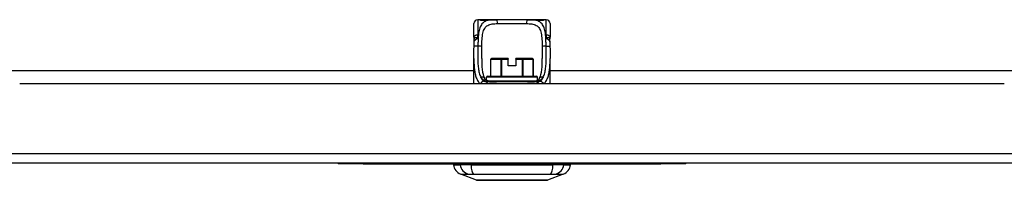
# Model space of a CAD drawing. Header units: inches. Extents: x 7 to 228, y 17 to 114.
# Tile 2 of 75: x 26.19 to 36.1, y 16.85 to 18.46. Entities that reach past the tile are written whole.
import ezdxf

# ---------------------------------------------------------------- set-up
doc = ezdxf.new("R2010")
doc.units = ezdxf.units.IN
doc.header["$MEASUREMENT"] = 0
doc.layers.add('Visible Edges(ANSI)', color=7, linetype='Continuous', lineweight=25)
doc.layers.add('Visible Tangent Edges(ANSI)', color=7, linetype='Continuous', lineweight=25)

msp = doc.modelspace()

# ---------------------------------------------------------------- linework, layer by layer
at = {"layer": 'Visible Edges(ANSI)'}
for p, q in [((30.8213, 18.4632), (30.8016, 18.4632)), ((30.9451, 18.4632), (30.8213, 18.4632)), ((30.9451, 18.4632), (30.9835, 18.4632)), ((31.3087, 18.4632), (30.9835, 18.4632)), ((31.3087, 18.4632), (31.3471, 18.4632)), ((31.4709, 18.4632), (31.3471, 18.4632)), ((31.4906, 18.4632), (31.4709, 18.4632)), ((30.7622, 18.2884), (30.7622, 18.4238)), ((31.53, 18.4238), (31.53, 18.2884)), ((30.7622, 17.8183), (30.7622, 18.0743)), ((30.9313, 17.896), (30.9313, 18.0652)), ((30.9392, 18.0731), (30.9397, 18.0731)), ((31.0413, 18.0731), (30.9397, 18.0731)), ((31.0413, 18.0731), (31.0447, 18.0731)), ((31.1087, 18.0731), (31.0447, 18.0731)), ((31.1087, 18.0731), (31.1087, 18.0652)), ((31.1087, 17.9983), (31.1087, 18.0652)), ((31.2475, 18.0731), (31.1835, 18.0731)), ((31.1835, 18.0652), (31.1835, 18.0731)), ((31.1835, 18.0652), (31.1835, 17.9983)), ((31.2475, 18.0731), (31.2509, 18.0731)), ((31.3525, 18.0731), (31.2509, 18.0731)), ((31.3525, 18.0731), (31.353, 18.0731)), ((31.3609, 17.896), (31.3609, 18.0652)), ((31.53, 17.8183), (31.53, 18.0743)), ((25.708, 17.9523), (30.7622, 17.9523)), ((31.1835, 17.9983), (31.1087, 17.9983)), ((31.53, 17.9523), (36.5842, 17.9523)), ((30.8902, 17.8541), (30.8902, 17.8841)), ((30.902, 17.896), (31.3902, 17.896)), ((31.402, 17.8541), (31.402, 17.8841)), ((36.1036, 17.8183), (26.1886, 17.8183)), ((31.3916, 17.8372), (30.9072, 17.8372)), ((54.9486, 17.0183), (7.3436, 17.0183)), ((29.3961, 17.0183), (29.3961, 17.0123)), ((29.6461, 17.0123), (29.3961, 17.0123)), ((29.6461, 17.0123), (32.6461, 17.0123)), ((30.5556, 17.0026), (30.6236, 17.0026)), ((30.7343, 17.0026), (30.6236, 17.0026)), ((30.7343, 17.0026), (31.5579, 17.0026)), ((31.6686, 17.0026), (31.5579, 17.0026)), ((31.6686, 17.0026), (31.7367, 17.0026)), ((32.8961, 17.0123), (32.6461, 17.0123)), ((32.8961, 17.0123), (32.8961, 17.0183)), ((30.7892, 16.848), (30.6295, 16.9102)), ((31.6627, 16.9102), (31.503, 16.848))]:
    msp.add_line(p, q, dxfattribs=at)
at = {"layer": 'Visible Edges(ANSI)', "flags": 128}
for points in [[(30.8292, 18.4607), (30.8299, 18.4605), (30.8315, 18.4601), (30.8368, 18.4592), (30.8439, 18.4583), (30.8523, 18.4577), (30.8613, 18.4575), (30.8703, 18.4578), (30.8785, 18.4584), (30.8854, 18.4593)], [(30.8854, 18.4593), (30.8997, 18.4612), (30.9144, 18.4624), (30.9296, 18.463), (30.9451, 18.4632)], [(31.3471, 18.4632), (31.3626, 18.463), (31.3778, 18.4624), (31.3925, 18.4612), (31.4068, 18.4593)], [(31.4068, 18.4593), (31.4137, 18.4584), (31.4219, 18.4578), (31.4309, 18.4575), (31.4399, 18.4577), (31.4483, 18.4583), (31.4555, 18.4592), (31.4607, 18.4601), (31.4623, 18.4605), (31.463, 18.4607)], [(30.7622, 18.2884), (30.7622, 18.2877), (30.7623, 18.287), (30.7623, 18.2863), (30.7623, 18.2856), (30.7623, 18.2849), (30.7623, 18.2842), (30.7623, 18.2835), (30.7624, 18.2828), (30.7624, 18.2821), (30.7625, 18.2813), (30.7625, 18.2806), (30.7626, 18.2799), (30.7626, 18.2792), (30.7627, 18.2785), (30.7627, 18.2777), (30.7628, 18.277), (30.7629, 18.2763), (30.7629, 18.2756), (30.763, 18.2749), (30.7631, 18.2741), (30.7632, 18.2734), (30.7633, 18.2727), (30.7634, 18.272), (30.7635, 18.2712)], [(30.765, 18.2409), (30.765, 18.2561), (30.7635, 18.2712)], [(31.5272, 18.2409), (31.5272, 18.2561), (31.5287, 18.2712)], [(31.5287, 18.2712), (31.5288, 18.272), (31.5289, 18.2727), (31.529, 18.2734), (31.5291, 18.2741), (31.5292, 18.2749), (31.5293, 18.2756), (31.5293, 18.2763), (31.5294, 18.277), (31.5295, 18.2777), (31.5295, 18.2785), (31.5296, 18.2792), (31.5297, 18.2799), (31.5297, 18.2806), (31.5297, 18.2813), (31.5298, 18.2821), (31.5298, 18.2828), (31.5299, 18.2835), (31.5299, 18.2842), (31.5299, 18.2849), (31.5299, 18.2856), (31.5299, 18.2863), (31.53, 18.287), (31.53, 18.2877), (31.53, 18.2884)], [(30.7622, 18.0743), (30.7624, 18.1033), (30.7627, 18.1328), (30.7632, 18.1627), (30.7637, 18.1928)], [(30.7637, 18.1928), (30.7642, 18.2171), (30.765, 18.2409)], [(31.5272, 18.2409), (31.528, 18.2171), (31.5285, 18.1928)], [(31.5285, 18.1928), (31.529, 18.1627), (31.5295, 18.1328), (31.5298, 18.1033), (31.53, 18.0743)], [(30.841, 18.0743), (30.8412, 18.0443), (30.842, 18.0154), (30.8435, 17.9877), (30.846, 17.9614), (30.8496, 17.9366), (30.8544, 17.9136), (30.8606, 17.8925), (30.8683, 17.8736)], [(31.4239, 17.8736), (31.4316, 17.8925), (31.4378, 17.9135), (31.4426, 17.9365), (31.4462, 17.9614), (31.4487, 17.9877), (31.4502, 18.0153), (31.451, 18.0442), (31.4512, 18.0743)], [(30.8975, 17.8504), (30.8862, 17.8564), (30.8774, 17.8628), (30.874, 17.8659), (30.8713, 17.8688), (30.8694, 17.8715), (30.8683, 17.8736)], [(30.9911, 17.8372), (30.9642, 17.8378), (30.9391, 17.8399), (30.9274, 17.8417), (30.9164, 17.844), (30.9064, 17.847), (30.8975, 17.8504)], [(31.3011, 17.8372), (31.328, 17.8378), (31.3532, 17.8399), (31.3649, 17.8417), (31.3758, 17.8441), (31.3859, 17.847), (31.3947, 17.8504)], [(31.3947, 17.8504), (31.406, 17.8564), (31.4148, 17.8628), (31.4182, 17.8659), (31.4209, 17.8689), (31.4228, 17.8715), (31.4239, 17.8736)], [(30.791, 16.8477), (30.7914, 16.8477), (30.7927, 16.8477), (30.7948, 16.8477), (30.7978, 16.8477), (30.8016, 16.8477), (30.8062, 16.8477), (30.8117, 16.8476), (30.818, 16.8476), (30.8251, 16.8476), (30.8329, 16.8476), (30.8415, 16.8476), (30.8508, 16.8476), (30.8608, 16.8475), (30.8715, 16.8475), (30.8828, 16.8475), (30.8948, 16.8475), (30.9074, 16.8475), (30.9205, 16.8475), (30.9343, 16.8475), (30.9485, 16.8476), (30.9632, 16.8476), (30.9783, 16.8476), (30.9939, 16.8476), (31.0098, 16.8476), (31.0262, 16.8476), (31.0428, 16.8477), (31.0597, 16.8477), (31.0767, 16.8477), (31.0939, 16.8477), (31.1111, 16.8477), (31.1285, 16.8477), (31.146, 16.8477), (31.1635, 16.8477), (31.181, 16.8477), (31.1983, 16.8477), (31.2155, 16.8477), (31.2325, 16.8477), (31.2493, 16.8477), (31.2658, 16.8476), (31.2821, 16.8476), (31.2982, 16.8476), (31.3138, 16.8476), (31.329, 16.8476), (31.3438, 16.8476), (31.358, 16.8475), (31.3717, 16.8475), (31.3849, 16.8475), (31.3974, 16.8475), (31.4094, 16.8475), (31.4207, 16.8475), (31.4314, 16.8475), (31.4414, 16.8476), (31.4507, 16.8476), (31.4593, 16.8476), (31.4671, 16.8476), (31.4742, 16.8476), (31.4805, 16.8476), (31.486, 16.8477), (31.4906, 16.8477), (31.4944, 16.8477), (31.4974, 16.8477), (31.4995, 16.8477), (31.5008, 16.8477), (31.5012, 16.8477)]]:
    msp.add_lwpolyline(points, dxfattribs=at)
at = {"layer": 'Visible Edges(ANSI)'}
for centre, radius, start, end in [((30.8016, 18.4238), 0.0394, 90, 180), ((30.8213, 18.4435), 0.0197, 56.88001, 90), ((31.4709, 18.4435), 0.0197, 90, 123.12003), ((31.4906, 18.4238), 0.0394, 0, 90), ((30.9392, 18.0652), 0.00787, 90, 180), ((31.353, 18.0652), 0.00787, 0, 90), ((30.902, 17.8841), 0.0118, 90, 180), ((31.3902, 17.8841), 0.0118, 0, 90), ((30.6723, 17.0202), 0.1181, 188.60095, 248.74949), ((30.6146, 16.9947), 0.0394, 153.41019, 168.46304), ((31.6199, 17.0202), 0.1181, 291.25051, 351.39905), ((31.6776, 16.9947), 0.0394, 11.53696, 26.58981), ((30.791, 16.8526), 0.00492, 248.74949, 269.79123), ((31.5012, 16.8526), 0.00492, 270.20877, 291.25051)]:
    msp.add_arc(centre, radius, start, end, dxfattribs=at)
at = {"layer": 'Visible Tangent Edges(ANSI)'}
for p, q in [((30.8016, 18.4632), (30.8016, 18.3085)), ((30.8213, 18.4626), (30.8213, 18.4632)), ((31.4709, 18.4632), (31.4709, 18.4626)), ((31.4906, 18.3085), (31.4906, 18.4632)), ((31.0021, 18.4238), (31.2901, 18.4238)), ((30.9328, 18.0652), (30.9313, 18.0652)), ((30.9328, 17.896), (30.9328, 18.0652)), ((30.9328, 18.0652), (31.0345, 18.0652)), ((31.0447, 18.0652), (31.0345, 18.0652)), ((31.0345, 18.0652), (31.0345, 17.896)), ((31.0447, 18.0731), (31.0447, 18.0652)), ((31.0447, 17.896), (31.0447, 18.0652)), ((31.0447, 18.0652), (31.1087, 18.0652)), ((31.1835, 18.0652), (31.2475, 18.0652)), ((31.2475, 18.0652), (31.2475, 18.0731)), ((31.2578, 18.0652), (31.2475, 18.0652)), ((31.2475, 18.0652), (31.2475, 17.896)), ((31.2578, 17.896), (31.2578, 18.0652)), ((31.2578, 18.0652), (31.3594, 18.0652)), ((31.3609, 18.0652), (31.3594, 18.0652)), ((31.3594, 18.0652), (31.3594, 17.896)), ((30.8902, 17.8569), (30.8855, 17.8569)), ((31.402, 17.8841), (30.8902, 17.8841)), ((30.9016, 17.8487), (31.3906, 17.8487)), ((31.4067, 17.8569), (31.402, 17.8569)), ((30.8811, 17.8456), (30.8595, 17.8456)), ((31.4327, 17.8456), (31.4111, 17.8456)), ((7.3436, 17.1173), (54.9486, 17.1173)), ((29.6461, 17.0123), (29.6461, 17.0183)), ((32.6461, 17.0183), (32.6461, 17.0123))]:
    msp.add_line(p, q, dxfattribs=at)
at = {"layer": 'Visible Tangent Edges(ANSI)', "flags": 128}
for points in [[(30.9835, 18.4632), (30.9698, 18.4631), (30.9564, 18.4627), (30.9435, 18.4619), (30.931, 18.4607), (30.9189, 18.459), (30.9073, 18.4567), (30.8963, 18.4538), (30.8859, 18.4503), (30.8761, 18.446), (30.867, 18.4409), (30.8585, 18.4349), (30.8508, 18.428), (30.8438, 18.4202), (30.8374, 18.4114), (30.8317, 18.4018), (30.8267, 18.3913), (30.8222, 18.38), (30.8184, 18.3678), (30.8152, 18.3548), (30.8124, 18.341), (30.8102, 18.3265), (30.8084, 18.3115), (30.8069, 18.2958), (30.8058, 18.2797)], [(30.8213, 18.4626), (30.8215, 18.4623), (30.8221, 18.462), (30.823, 18.4616), (30.8243, 18.4612), (30.826, 18.4607), (30.8279, 18.4603), (30.8302, 18.4598), (30.8328, 18.4593), (30.8357, 18.4589), (30.8388, 18.4585), (30.8421, 18.4581), (30.8456, 18.4577), (30.8493, 18.4575), (30.853, 18.4573), (30.8568, 18.4571), (30.8607, 18.4571), (30.8646, 18.4572), (30.8684, 18.4573), (30.8721, 18.4575), (30.8758, 18.4578), (30.8793, 18.4581), (30.8826, 18.4585), (30.8857, 18.4589), (30.8885, 18.4593)], [(30.8885, 18.4593), (30.8907, 18.4597), (30.8928, 18.46), (30.895, 18.4603), (30.8972, 18.4606), (30.8995, 18.4609), (30.9017, 18.4611), (30.904, 18.4614), (30.9063, 18.4616), (30.9086, 18.4618), (30.9109, 18.462), (30.9133, 18.4622), (30.9156, 18.4623), (30.918, 18.4625), (30.9204, 18.4626), (30.9228, 18.4627), (30.9252, 18.4628), (30.9276, 18.4629), (30.9301, 18.463), (30.9326, 18.4631), (30.9351, 18.4631), (30.9376, 18.4632), (30.9401, 18.4632), (30.9426, 18.4632), (30.9451, 18.4632)], [(31.4865, 18.2797), (31.4853, 18.2958), (31.4838, 18.3114), (31.482, 18.3265), (31.4798, 18.3409), (31.4771, 18.3547), (31.4739, 18.3677), (31.47, 18.3799), (31.4656, 18.3913), (31.4605, 18.4018), (31.4548, 18.4114), (31.4484, 18.4201), (31.4413, 18.4279), (31.4336, 18.4349), (31.4252, 18.4409), (31.4161, 18.446), (31.4063, 18.4503), (31.3959, 18.4539), (31.3849, 18.4568), (31.3734, 18.459), (31.3614, 18.4607), (31.3488, 18.4619), (31.3358, 18.4627), (31.3224, 18.4631), (31.3087, 18.4632)], [(31.3471, 18.4632), (31.3496, 18.4632), (31.3521, 18.4632), (31.3547, 18.4632), (31.3572, 18.4631), (31.3596, 18.4631), (31.3621, 18.463), (31.3646, 18.4629), (31.367, 18.4628), (31.3694, 18.4627), (31.3718, 18.4626), (31.3742, 18.4625), (31.3766, 18.4623), (31.379, 18.4622), (31.3813, 18.462), (31.3836, 18.4618), (31.3859, 18.4616), (31.3882, 18.4614), (31.3905, 18.4611), (31.3927, 18.4609), (31.395, 18.4606), (31.3972, 18.4603), (31.3994, 18.46), (31.4015, 18.4597), (31.4037, 18.4593)], [(31.4037, 18.4593), (31.4065, 18.4589), (31.4096, 18.4584), (31.413, 18.4581), (31.4165, 18.4577), (31.4201, 18.4575), (31.4239, 18.4573), (31.4277, 18.4571), (31.4316, 18.4571), (31.4354, 18.4572), (31.4393, 18.4573), (31.443, 18.4575), (31.4467, 18.4578), (31.4502, 18.4581), (31.4535, 18.4585), (31.4566, 18.4589), (31.4594, 18.4593), (31.462, 18.4598), (31.4643, 18.4603), (31.4662, 18.4607), (31.4679, 18.4612), (31.4692, 18.4616), (31.4701, 18.462), (31.4707, 18.4623), (31.4709, 18.4626)], [(30.8423, 18.1923), (30.8426, 18.2108), (30.8431, 18.2291), (30.8438, 18.247), (30.8447, 18.2644), (30.846, 18.2812), (30.8477, 18.2974), (30.8499, 18.3128), (30.8526, 18.3274), (30.8561, 18.341), (30.8602, 18.3536), (30.8651, 18.3652), (30.8709, 18.3757), (30.8774, 18.3851), (30.8848, 18.3933), (30.8931, 18.4004), (30.9023, 18.4064), (30.9124, 18.4112), (30.9232, 18.4151), (30.9348, 18.4182), (30.9471, 18.4205), (30.9601, 18.4221), (30.9736, 18.4231), (30.9876, 18.4237), (31.0021, 18.4238)], [(31.2901, 18.4238), (31.3046, 18.4237), (31.3187, 18.4231), (31.3323, 18.4221), (31.3452, 18.4205), (31.3575, 18.4182), (31.3691, 18.4152), (31.3799, 18.4112), (31.3899, 18.4063), (31.3991, 18.4003), (31.4074, 18.3932), (31.4148, 18.3849), (31.4214, 18.3755), (31.4272, 18.365), (31.4321, 18.3535), (31.4362, 18.3408), (31.4396, 18.3271), (31.4424, 18.3125), (31.4446, 18.2971), (31.4463, 18.2809), (31.4476, 18.2641), (31.4485, 18.2467), (31.4492, 18.2289), (31.4496, 18.2107), (31.4499, 18.1923)], [(30.8058, 18.2797), (30.8027, 18.2805), (30.7998, 18.2811), (30.7969, 18.2815), (30.7941, 18.2817), (30.7914, 18.2819), (30.7887, 18.2819), (30.7862, 18.2818), (30.7837, 18.2816), (30.7813, 18.2813), (30.7791, 18.281), (30.777, 18.2805), (30.775, 18.28), (30.7731, 18.2795), (30.7714, 18.2789), (30.7698, 18.2782), (30.7684, 18.2776), (30.7672, 18.2768), (30.7661, 18.2761), (30.7652, 18.2753), (30.7645, 18.2745), (30.764, 18.2737), (30.7636, 18.2729), (30.7635, 18.2721), (30.7635, 18.2712)], [(30.765, 18.2409), (30.7652, 18.2427), (30.7655, 18.2445), (30.766, 18.2463), (30.7667, 18.2481), (30.7675, 18.2499), (30.7685, 18.2517), (30.7696, 18.2534), (30.7709, 18.2551), (30.7723, 18.2569), (30.7739, 18.2586), (30.7756, 18.2602), (30.7774, 18.2619), (30.7794, 18.2635), (30.7814, 18.2651), (30.7835, 18.2666), (30.7858, 18.2682), (30.7881, 18.2697), (30.7905, 18.2712), (30.7929, 18.2726), (30.7954, 18.274), (30.798, 18.2755), (30.8005, 18.2769), (30.8031, 18.2783), (30.8058, 18.2797)], [(30.8058, 18.2797), (30.8054, 18.2809), (30.8051, 18.2821), (30.8048, 18.2833), (30.8045, 18.2845), (30.8042, 18.2857), (30.8039, 18.2869), (30.8037, 18.2881), (30.8034, 18.2893), (30.8032, 18.2905), (30.803, 18.2917), (30.8028, 18.2929), (30.8026, 18.2941), (30.8025, 18.2953), (30.8023, 18.2965), (30.8022, 18.2978), (30.8021, 18.299), (30.802, 18.3002), (30.8019, 18.3014), (30.8018, 18.3026), (30.8017, 18.3037), (30.8017, 18.3049), (30.8016, 18.3061), (30.8016, 18.3073), (30.8016, 18.3085)], [(30.8058, 18.2797), (30.8056, 18.2765), (30.8054, 18.2732), (30.8052, 18.2699), (30.805, 18.2667), (30.8049, 18.2634), (30.8047, 18.2601), (30.8046, 18.2567), (30.8044, 18.2534), (30.8043, 18.25), (30.8042, 18.2467), (30.8041, 18.2433), (30.8039, 18.2399), (30.8038, 18.2365), (30.8037, 18.2331), (30.8037, 18.2296), (30.8036, 18.2262), (30.8035, 18.2228), (30.8034, 18.2193), (30.8033, 18.2159), (30.8033, 18.2124), (30.8032, 18.209), (30.8032, 18.2055), (30.8031, 18.202), (30.8031, 18.1985)], [(31.4906, 18.3085), (31.4906, 18.3073), (31.4906, 18.3061), (31.4905, 18.3049), (31.4905, 18.3037), (31.4904, 18.3026), (31.4903, 18.3014), (31.4903, 18.3002), (31.4901, 18.299), (31.49, 18.2978), (31.4899, 18.2965), (31.4897, 18.2953), (31.4896, 18.2941), (31.4894, 18.2929), (31.4892, 18.2917), (31.489, 18.2905), (31.4888, 18.2893), (31.4885, 18.2881), (31.4883, 18.2869), (31.488, 18.2857), (31.4877, 18.2845), (31.4874, 18.2833), (31.4871, 18.2821), (31.4868, 18.2809), (31.4865, 18.2797)], [(31.5287, 18.2712), (31.5287, 18.2721), (31.5286, 18.2729), (31.5282, 18.2737), (31.5277, 18.2745), (31.527, 18.2753), (31.5261, 18.2761), (31.525, 18.2768), (31.5238, 18.2776), (31.5224, 18.2782), (31.5208, 18.2789), (31.5191, 18.2795), (31.5173, 18.28), (31.5153, 18.2805), (31.5131, 18.281), (31.5109, 18.2813), (31.5085, 18.2816), (31.506, 18.2818), (31.5035, 18.2819), (31.5008, 18.2819), (31.4981, 18.2817), (31.4953, 18.2815), (31.4924, 18.2811), (31.4895, 18.2805), (31.4865, 18.2797)], [(31.4865, 18.2797), (31.4891, 18.2783), (31.4917, 18.2769), (31.4942, 18.2755), (31.4968, 18.274), (31.4993, 18.2726), (31.5017, 18.2712), (31.5041, 18.2697), (31.5064, 18.2682), (31.5087, 18.2666), (31.5108, 18.2651), (31.5129, 18.2635), (31.5148, 18.2619), (31.5166, 18.2602), (31.5183, 18.2586), (31.5199, 18.2569), (31.5213, 18.2551), (31.5226, 18.2534), (31.5237, 18.2517), (31.5247, 18.2499), (31.5255, 18.2481), (31.5262, 18.2463), (31.5267, 18.2445), (31.527, 18.2427), (31.5272, 18.2409)], [(31.4891, 18.1985), (31.4891, 18.202), (31.489, 18.2055), (31.489, 18.209), (31.4889, 18.2125), (31.4889, 18.2159), (31.4888, 18.2194), (31.4887, 18.2228), (31.4886, 18.2263), (31.4886, 18.2297), (31.4885, 18.2331), (31.4884, 18.2365), (31.4883, 18.2399), (31.4882, 18.2433), (31.488, 18.2467), (31.4879, 18.2501), (31.4878, 18.2534), (31.4876, 18.2568), (31.4875, 18.2601), (31.4873, 18.2634), (31.4872, 18.2667), (31.487, 18.2699), (31.4868, 18.2732), (31.4866, 18.2765), (31.4865, 18.2797)], [(30.8031, 18.1985), (30.8008, 18.1986), (30.7984, 18.1986), (30.796, 18.1985), (30.7936, 18.1985), (30.7912, 18.1984), (30.7888, 18.1983), (30.7864, 18.1982), (30.7841, 18.198), (30.7818, 18.1979), (30.7796, 18.1976), (30.7775, 18.1974), (30.7755, 18.1971), (30.7736, 18.1969), (30.7719, 18.1965), (30.7703, 18.1962), (30.7689, 18.1959), (30.7677, 18.1955), (30.7666, 18.1951), (30.7657, 18.1948), (30.765, 18.1944), (30.7644, 18.194), (30.764, 18.1936), (30.7638, 18.1932), (30.7637, 18.1928)], [(30.8031, 18.1985), (30.8028, 18.1837), (30.8026, 18.169), (30.8023, 18.1543), (30.8021, 18.1397), (30.8019, 18.1252), (30.8017, 18.1108), (30.8016, 18.0966), (30.8016, 18.0825), (30.8017, 18.0686), (30.8019, 18.0548), (30.8023, 18.0411), (30.8028, 18.0277), (30.8036, 18.0144), (30.8045, 18.0014), (30.8057, 17.9885), (30.8072, 17.9759), (30.809, 17.9636), (30.8112, 17.9514), (30.8137, 17.9396), (30.8165, 17.928), (30.8199, 17.9167), (30.8236, 17.9058), (30.8279, 17.8953), (30.8326, 17.8851)], [(30.841, 18.0743), (30.841, 18.0791), (30.841, 18.0838), (30.841, 18.0886), (30.841, 18.0935), (30.8411, 18.0983), (30.8411, 18.1031), (30.8411, 18.108), (30.8412, 18.1129), (30.8412, 18.1178), (30.8413, 18.1227), (30.8414, 18.1276), (30.8414, 18.1325), (30.8415, 18.1374), (30.8416, 18.1424), (30.8416, 18.1473), (30.8417, 18.1523), (30.8418, 18.1572), (30.8418, 18.1622), (30.8419, 18.1672), (30.842, 18.1722), (30.8421, 18.1772), (30.8421, 18.1822), (30.8422, 18.1872), (30.8423, 18.1923)], [(31.4499, 18.1923), (31.45, 18.1873), (31.4501, 18.1823), (31.4501, 18.1773), (31.4502, 18.1723), (31.4503, 18.1673), (31.4504, 18.1623), (31.4504, 18.1573), (31.4505, 18.1524), (31.4506, 18.1474), (31.4506, 18.1425), (31.4507, 18.1375), (31.4508, 18.1326), (31.4508, 18.1277), (31.4509, 18.1227), (31.4509, 18.1178), (31.451, 18.1129), (31.451, 18.1081), (31.4511, 18.1032), (31.4511, 18.0983), (31.4512, 18.0935), (31.4512, 18.0887), (31.4512, 18.0839), (31.4512, 18.0791), (31.4512, 18.0743)], [(31.4596, 17.8851), (31.4643, 17.8953), (31.4686, 17.9058), (31.4723, 17.9167), (31.4756, 17.9279), (31.4785, 17.9395), (31.481, 17.9513), (31.4832, 17.9634), (31.485, 17.9758), (31.4864, 17.9885), (31.4877, 18.0013), (31.4886, 18.0143), (31.4894, 18.0275), (31.4899, 18.0409), (31.4903, 18.0545), (31.4905, 18.0683), (31.4906, 18.0823), (31.4906, 18.0965), (31.4905, 18.1108), (31.4903, 18.1252), (31.4901, 18.1397), (31.4899, 18.1543), (31.4896, 18.169), (31.4894, 18.1838), (31.4891, 18.1985)], [(31.4891, 18.1985), (31.4914, 18.1986), (31.4938, 18.1986), (31.4962, 18.1985), (31.4986, 18.1985), (31.501, 18.1984), (31.5034, 18.1983), (31.5058, 18.1982), (31.5081, 18.198), (31.5104, 18.1979), (31.5126, 18.1976), (31.5147, 18.1974), (31.5167, 18.1971), (31.5186, 18.1969), (31.5203, 18.1965), (31.5219, 18.1962), (31.5233, 18.1959), (31.5246, 18.1955), (31.5256, 18.1951), (31.5265, 18.1948), (31.5273, 18.1944), (31.5278, 18.194), (31.5282, 18.1936), (31.5284, 18.1932), (31.5285, 18.1928)], [(30.7622, 18.0743), (30.7623, 18.0615), (30.7624, 18.0489), (30.7627, 18.0365), (30.763, 18.0241), (30.7635, 18.0119), (30.7642, 17.9998), (30.765, 17.9879), (30.766, 17.9762), (30.7672, 17.9646), (30.7686, 17.9532), (30.7703, 17.942), (30.7723, 17.931), (30.7745, 17.9202), (30.777, 17.9097), (30.7799, 17.8993), (30.7831, 17.8892), (30.7867, 17.8794), (30.7906, 17.8698), (30.795, 17.8604), (30.7997, 17.8514), (30.805, 17.8427), (30.8106, 17.8342), (30.8167, 17.8261), (30.8233, 17.8183)], [(31.4689, 17.8183), (31.4755, 17.8261), (31.4816, 17.8342), (31.4872, 17.8426), (31.4925, 17.8514), (31.4972, 17.8604), (31.5016, 17.8698), (31.5056, 17.8794), (31.5091, 17.8892), (31.5123, 17.8993), (31.5152, 17.9097), (31.5177, 17.9202), (31.52, 17.931), (31.5219, 17.942), (31.5236, 17.9532), (31.525, 17.9646), (31.5262, 17.9762), (31.5272, 17.9879), (31.5281, 17.9998), (31.5287, 18.0119), (31.5292, 18.0241), (31.5296, 18.0365), (31.5298, 18.0489), (31.5299, 18.0615), (31.53, 18.0743)], [(30.8595, 17.8456), (30.8581, 17.8471), (30.8568, 17.8486), (30.8555, 17.8502), (30.8542, 17.8517), (30.853, 17.8532), (30.8517, 17.8548), (30.8505, 17.8564), (30.8493, 17.8579), (30.8481, 17.8595), (30.847, 17.8611), (30.8458, 17.8628), (30.8447, 17.8644), (30.8436, 17.8661), (30.8425, 17.8677), (30.8414, 17.8694), (30.8404, 17.8711), (30.8393, 17.8728), (30.8383, 17.8745), (30.8373, 17.8763), (30.8363, 17.878), (30.8354, 17.8798), (30.8344, 17.8815), (30.8335, 17.8833), (30.8326, 17.8851)], [(30.8326, 17.8851), (30.8337, 17.883), (30.8349, 17.881), (30.8362, 17.879), (30.8376, 17.877), (30.8392, 17.875), (30.8408, 17.8731), (30.8424, 17.8712), (30.8442, 17.8694), (30.846, 17.8676), (30.8479, 17.8659), (30.8499, 17.8642), (30.852, 17.8625), (30.8541, 17.8609), (30.8563, 17.8593), (30.8585, 17.8578), (30.8608, 17.8562), (30.8632, 17.8548), (30.8656, 17.8533), (30.8681, 17.852), (30.8706, 17.8506), (30.8732, 17.8493), (30.8758, 17.848), (30.8784, 17.8468), (30.8811, 17.8456)], [(31.4111, 17.8456), (31.4138, 17.8468), (31.4165, 17.848), (31.4191, 17.8493), (31.4217, 17.8506), (31.4242, 17.852), (31.4267, 17.8534), (31.4291, 17.8548), (31.4314, 17.8563), (31.4337, 17.8578), (31.436, 17.8593), (31.4382, 17.8609), (31.4403, 17.8625), (31.4423, 17.8642), (31.4443, 17.8659), (31.4462, 17.8676), (31.448, 17.8694), (31.4498, 17.8713), (31.4515, 17.8731), (31.4531, 17.875), (31.4546, 17.877), (31.456, 17.879), (31.4573, 17.881), (31.4585, 17.883), (31.4596, 17.8851)], [(31.4596, 17.8851), (31.4587, 17.8833), (31.4578, 17.8815), (31.4568, 17.8798), (31.4559, 17.878), (31.4549, 17.8763), (31.4539, 17.8745), (31.4529, 17.8728), (31.4518, 17.8711), (31.4508, 17.8694), (31.4497, 17.8677), (31.4486, 17.866), (31.4475, 17.8644), (31.4464, 17.8628), (31.4452, 17.8611), (31.4441, 17.8595), (31.4429, 17.8579), (31.4417, 17.8563), (31.4405, 17.8548), (31.4392, 17.8532), (31.438, 17.8517), (31.4367, 17.8501), (31.4354, 17.8486), (31.4341, 17.8471), (31.4327, 17.8456)], [(30.8595, 17.8456), (30.858, 17.8451), (30.8564, 17.8445), (30.8549, 17.8439), (30.8533, 17.8431), (30.8518, 17.8424), (30.8502, 17.8415), (30.8487, 17.8406), (30.8471, 17.8396), (30.8456, 17.8386), (30.8441, 17.8375), (30.8427, 17.8363), (30.8412, 17.8351), (30.8399, 17.8339), (30.8385, 17.8326), (30.8372, 17.8313), (30.836, 17.8299), (30.8348, 17.8285), (30.8337, 17.8271), (30.8326, 17.8256), (30.8316, 17.8242), (30.8306, 17.8227), (30.8298, 17.8213), (30.829, 17.8198), (30.8283, 17.8183)], [(30.9072, 17.8372), (30.9046, 17.8372), (30.9021, 17.8372), (30.8996, 17.8373), (30.8971, 17.8373), (30.8947, 17.8374), (30.8923, 17.8375), (30.89, 17.8376), (30.8877, 17.8378), (30.8855, 17.838), (30.8834, 17.8382), (30.8813, 17.8385), (30.8793, 17.8388), (30.8774, 17.8391), (30.8756, 17.8395), (30.8738, 17.8399), (30.8721, 17.8404), (30.8704, 17.8409), (30.8687, 17.8414), (30.867, 17.842), (30.8654, 17.8427), (30.8639, 17.8433), (30.8624, 17.8441), (30.8609, 17.8448), (30.8595, 17.8456)], [(30.8811, 17.8456), (30.8853, 17.8447), (30.8895, 17.8439), (30.8938, 17.8431), (30.8981, 17.8424), (30.9025, 17.8418), (30.9069, 17.8412), (30.9114, 17.8407), (30.9159, 17.8402), (30.9204, 17.8398), (30.925, 17.8394), (30.9296, 17.839), (30.9342, 17.8387), (30.9388, 17.8385), (30.9434, 17.8382), (30.9481, 17.838), (30.9528, 17.8378), (30.9576, 17.8377), (30.9623, 17.8375), (30.9671, 17.8374), (30.9719, 17.8374), (30.9767, 17.8373), (30.9815, 17.8372), (30.9863, 17.8372), (30.9911, 17.8372)], [(30.9072, 17.8372), (30.9064, 17.8372), (30.9056, 17.8371), (30.9048, 17.837), (30.904, 17.8367), (30.9031, 17.8365), (30.9022, 17.8361), (30.9013, 17.8357), (30.9003, 17.8352), (30.8994, 17.8347), (30.8984, 17.8341), (30.8975, 17.8334), (30.8965, 17.8326), (30.8955, 17.8318), (30.8945, 17.8309), (30.8935, 17.8299), (30.8925, 17.8288), (30.8916, 17.8277), (30.8906, 17.8265), (30.8896, 17.8253), (30.8887, 17.824), (30.8877, 17.8227), (30.8868, 17.8213), (30.8859, 17.8198), (30.885, 17.8183)], [(31.3011, 17.8372), (31.3059, 17.8372), (31.3107, 17.8372), (31.3156, 17.8373), (31.3204, 17.8374), (31.3251, 17.8374), (31.3299, 17.8375), (31.3347, 17.8377), (31.3394, 17.8378), (31.3441, 17.838), (31.3488, 17.8382), (31.3535, 17.8385), (31.3581, 17.8387), (31.3627, 17.839), (31.3673, 17.8394), (31.3719, 17.8398), (31.3764, 17.8402), (31.3809, 17.8407), (31.3854, 17.8412), (31.3898, 17.8418), (31.3942, 17.8424), (31.3985, 17.8431), (31.4027, 17.8439), (31.4069, 17.8447), (31.4111, 17.8456)], [(31.4327, 17.8456), (31.4314, 17.8449), (31.4301, 17.8442), (31.4287, 17.8435), (31.4273, 17.8429), (31.4258, 17.8423), (31.4243, 17.8417), (31.4228, 17.8412), (31.4212, 17.8407), (31.4197, 17.8403), (31.418, 17.8398), (31.4164, 17.8394), (31.4147, 17.8391), (31.413, 17.8388), (31.4113, 17.8385), (31.4095, 17.8382), (31.4077, 17.838), (31.4059, 17.8378), (31.404, 17.8376), (31.4021, 17.8375), (31.4001, 17.8374), (31.3981, 17.8373), (31.3959, 17.8373), (31.3938, 17.8372), (31.3916, 17.8372)], [(31.3916, 17.8372), (31.3925, 17.8372), (31.3934, 17.8371), (31.3944, 17.837), (31.3954, 17.8367), (31.3964, 17.8365), (31.3974, 17.8361), (31.3984, 17.8357), (31.3994, 17.8352), (31.4004, 17.8347), (31.4015, 17.834), (31.4025, 17.8333), (31.4035, 17.8325), (31.4045, 17.8317), (31.4055, 17.8308), (31.4065, 17.8298), (31.4075, 17.8288), (31.4085, 17.8276), (31.4094, 17.8265), (31.4103, 17.8252), (31.4112, 17.8239), (31.4121, 17.8226), (31.4129, 17.8212), (31.4137, 17.8198), (31.4145, 17.8183)], [(31.4327, 17.8456), (31.4342, 17.8451), (31.4358, 17.8445), (31.4373, 17.8439), (31.4389, 17.8431), (31.4404, 17.8424), (31.442, 17.8415), (31.4435, 17.8406), (31.4451, 17.8396), (31.4466, 17.8386), (31.4481, 17.8375), (31.4495, 17.8363), (31.451, 17.8351), (31.4523, 17.8339), (31.4537, 17.8326), (31.455, 17.8313), (31.4562, 17.8299), (31.4574, 17.8285), (31.4586, 17.8271), (31.4596, 17.8256), (31.4606, 17.8242), (31.4616, 17.8227), (31.4624, 17.8213), (31.4632, 17.8198), (31.4639, 17.8183)], [(30.6295, 16.9102), (30.6297, 16.9102), (30.6301, 16.9101), (30.6308, 16.9101), (30.6317, 16.9101), (30.6329, 16.91), (30.6344, 16.91), (30.6362, 16.9099), (30.6382, 16.9098), (30.6405, 16.9098), (30.643, 16.9097), (30.6458, 16.9096), (30.6489, 16.9095), (30.6522, 16.9094), (30.6557, 16.9093), (30.6595, 16.9093), (30.6635, 16.9092), (30.6678, 16.9091), (30.6722, 16.909), (30.6769, 16.909), (30.6819, 16.9089), (30.687, 16.9089), (30.6924, 16.9088), (30.6979, 16.9088), (30.7062, 16.9086)], [(30.7062, 16.9086), (30.7075, 16.9086), (30.709, 16.9087), (30.7105, 16.9087), (30.7121, 16.9087), (30.7137, 16.9087), (30.7155, 16.9088), (30.7173, 16.9088), (30.7191, 16.9088), (30.7211, 16.9088), (30.7231, 16.9088), (30.7252, 16.9088), (30.7273, 16.9088), (30.7295, 16.9088), (30.7318, 16.9088), (30.7341, 16.9088), (30.7365, 16.9088), (30.739, 16.9088), (30.7415, 16.9088), (30.744, 16.9087), (30.7466, 16.9087), (30.7493, 16.9087), (30.752, 16.9087), (30.7547, 16.9086), (30.7575, 16.9086)], [(30.7575, 16.9086), (30.7911, 16.9088), (30.8221, 16.9089), (30.8535, 16.909), (30.8851, 16.9092), (30.917, 16.9093), (30.9492, 16.9095), (30.9817, 16.9097), (31.0143, 16.9098), (31.047, 16.91), (31.0799, 16.9101), (31.1129, 16.9101), (31.1459, 16.9102), (31.1789, 16.9101), (31.2119, 16.9101), (31.2448, 16.91), (31.2776, 16.9098), (31.3102, 16.9097), (31.3427, 16.9095), (31.3749, 16.9093), (31.4069, 16.9092), (31.4387, 16.909), (31.4701, 16.9089), (31.5011, 16.9088), (31.5347, 16.9086)], [(31.5347, 16.9086), (31.5375, 16.9086), (31.5402, 16.9087), (31.5429, 16.9087), (31.5455, 16.9087), (31.5481, 16.9087), (31.5507, 16.9088), (31.5532, 16.9088), (31.5556, 16.9088), (31.558, 16.9088), (31.5604, 16.9088), (31.5626, 16.9088), (31.5649, 16.9088), (31.567, 16.9088), (31.5691, 16.9088), (31.5711, 16.9088), (31.5731, 16.9088), (31.5749, 16.9088), (31.5767, 16.9088), (31.5785, 16.9087), (31.5801, 16.9087), (31.5817, 16.9087), (31.5833, 16.9087), (31.5847, 16.9086), (31.586, 16.9086)], [(31.586, 16.9086), (31.5943, 16.9088), (31.5998, 16.9088), (31.6052, 16.9089), (31.6103, 16.9089), (31.6153, 16.909), (31.62, 16.909), (31.6245, 16.9091), (31.6287, 16.9092), (31.6327, 16.9093), (31.6365, 16.9093), (31.64, 16.9094), (31.6433, 16.9095), (31.6464, 16.9096), (31.6492, 16.9097), (31.6517, 16.9098), (31.654, 16.9098), (31.656, 16.9099), (31.6578, 16.91), (31.6593, 16.91), (31.6605, 16.9101), (31.6615, 16.9101), (31.6621, 16.9101), (31.6625, 16.9102), (31.6627, 16.9102)], [(30.8715, 16.8477), (30.8651, 16.8477), (30.8589, 16.8477), (30.8529, 16.8477), (30.8472, 16.8478), (30.8417, 16.8478), (30.8364, 16.8478), (30.8315, 16.8478), (30.8267, 16.8478), (30.8223, 16.8479), (30.8181, 16.8479), (30.8142, 16.8479), (30.8105, 16.8479), (30.8071, 16.8479), (30.804, 16.848), (30.8012, 16.848), (30.7987, 16.848), (30.7965, 16.848), (30.7946, 16.848), (30.793, 16.848), (30.7916, 16.848), (30.7906, 16.848), (30.7898, 16.848), (30.7894, 16.848), (30.7892, 16.848)], [(30.9185, 16.8477), (30.9164, 16.8477), (30.9143, 16.8477), (30.9122, 16.8477), (30.9101, 16.8477), (30.908, 16.8477), (30.906, 16.8477), (30.9039, 16.8477), (30.9019, 16.8477), (30.8999, 16.8477), (30.8979, 16.8477), (30.8959, 16.8477), (30.8939, 16.8477), (30.892, 16.8477), (30.89, 16.8477), (30.8881, 16.8477), (30.8862, 16.8477), (30.8843, 16.8477), (30.8824, 16.8477), (30.8806, 16.8477), (30.8787, 16.8477), (30.8769, 16.8477), (30.8751, 16.8477), (30.8733, 16.8477), (30.8715, 16.8477)], [(31.3737, 16.8477), (31.3575, 16.8477), (31.3407, 16.8478), (31.3231, 16.8478), (31.3049, 16.8478), (31.2862, 16.8479), (31.2671, 16.8479), (31.2475, 16.848), (31.2276, 16.848), (31.2075, 16.848), (31.1871, 16.848), (31.1666, 16.848), (31.146, 16.848), (31.1253, 16.848), (31.1049, 16.848), (31.0846, 16.848), (31.0644, 16.848), (31.0445, 16.848), (31.0249, 16.8479), (31.0057, 16.8479), (30.987, 16.8478), (30.9689, 16.8478), (30.9515, 16.8478), (30.9347, 16.8477), (30.9185, 16.8477)], [(31.4207, 16.8477), (31.4189, 16.8477), (31.4171, 16.8477), (31.4153, 16.8477), (31.4135, 16.8477), (31.4116, 16.8477), (31.4098, 16.8477), (31.4079, 16.8477), (31.406, 16.8477), (31.4041, 16.8477), (31.4022, 16.8477), (31.4002, 16.8477), (31.3983, 16.8477), (31.3963, 16.8477), (31.3943, 16.8477), (31.3923, 16.8477), (31.3903, 16.8477), (31.3883, 16.8477), (31.3862, 16.8477), (31.3842, 16.8477), (31.3821, 16.8477), (31.38, 16.8477), (31.3779, 16.8477), (31.3758, 16.8477), (31.3737, 16.8477)], [(31.503, 16.848), (31.5028, 16.848), (31.5024, 16.848), (31.5016, 16.848), (31.5006, 16.848), (31.4992, 16.848), (31.4976, 16.848), (31.4956, 16.848), (31.4934, 16.848), (31.4909, 16.848), (31.4881, 16.848), (31.485, 16.8479), (31.4816, 16.8479), (31.478, 16.8479), (31.4741, 16.8479), (31.4699, 16.8479), (31.4654, 16.8478), (31.4607, 16.8478), (31.4557, 16.8478), (31.4505, 16.8478), (31.445, 16.8478), (31.4393, 16.8477), (31.4333, 16.8477), (31.4271, 16.8477), (31.4207, 16.8477)]]:
    msp.add_lwpolyline(points, dxfattribs=at)
at = {"layer": 'Visible Tangent Edges(ANSI)'}
for centre, major_axis, ratio, start_param, end_param in [((30.8213, 18.4429), (0.0197, 0), 0.998051, 1.091081, 1.570796), ((30.8885, 18.4399), (-0.0031, 0.0194), 0.702907, 6.061108, 6.283185), ((30.9835, 18.4238), (0, 0.0394), 0.472046, 4.712389, 6.283185), ((31.3087, 18.4238), (0, 0.0394), 0.472046, 0, 1.570796), ((31.4037, 18.4399), (0.0031, 0.0194), 0.702907, 0, 0.222077), ((31.4709, 18.4429), (0.0197, 0), 0.998051, 1.570796, 2.050029), ((30.8016, 18.2884), (-0.0394, 0), 0.508749, 4.712389, 6.283185), ((31.4906, 18.2884), (0.0394, 0), 0.508749, 0, 1.570796), ((30.8031, 18.1923), (0.0394, -0.0006), 0.159697, 0.093172, 1.573179), ((31.4891, 18.1923), (-0.0394, -0.0006), 0.159697, 4.710006, 6.190013), ((30.9397, 18.0652), (0, 0.00787), 0.871957, 0, 1.570796), ((31.0413, 18.0652), (0, 0.00787), 0.871957, 0, 1.570796), ((31.2509, 18.0652), (0, 0.00787), 0.871957, 4.712389, 6.283185), ((31.3525, 18.0652), (0, 0.00787), 0.871957, 4.712389, 6.283185), ((30.8326, 17.8569), (0.0357, 0.0167), 0.681178, 0, 1.262291), ((30.8811, 17.8146), (0.0164, 0.0358), 0.468903, 0, 0.773908), ((31.4111, 17.8146), (-0.0164, 0.0358), 0.468903, 5.509277, 6.283185), ((31.4596, 17.8569), (-0.0357, 0.0167), 0.681178, 5.020894, 6.283185), ((30.7338, 17.0225), (0.0158, -0.117), 0.948273, 4.754759, 5.892029), ((30.7718, 17.0225), (-0.0053, -0.118), 0.314585, 4.896593, 6.033863), ((31.5204, 17.0225), (0.0053, -0.118), 0.314585, 0.249322, 1.386592), ((31.5584, 17.0225), (-0.0158, -0.117), 0.948273, 0.391156, 1.528426)]:
    msp.add_ellipse(centre, major_axis=major_axis, ratio=ratio, start_param=start_param, end_param=end_param, dxfattribs=at)

doc.saveas('drawing.dxf')
